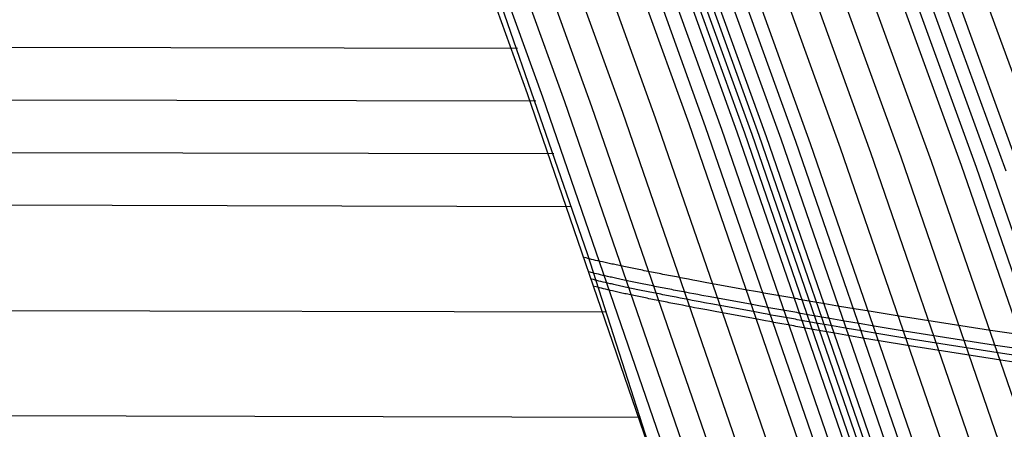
# Model space of a CAD drawing. Extents: x -260 to 296, y -277 to 294.
# Tile 172 of 241: x 208 to 223, y 51 to 57. Entities that reach past the tile are written whole.
import ezdxf

# ---------------------------------------------------------------- set-up
doc = ezdxf.new("R2010")
doc.units = 0
doc.layers.add('PREDEFINITO', color=7, linetype='CONTINUOUS')

msp = doc.modelspace()

# ---------------------------------------------------------------- linework, layer by layer
at = {"layer": 'PREDEFINITO'}
for p, q in [((214.481, 59.448, 441.097), (216.53, 53.521, 441.56)), ((219.818, 58.716, 437.119), (221.185, 54.955, 437.552)), ((220.265, 58.662, 436.926), (221.635, 54.892, 437.359)), ((220.709, 58.61, 436.724), (222.082, 54.832, 437.156)), ((220.93, 58.584, 436.617), (222.304, 54.803, 437.049)), ((221.149, 58.56, 436.505), (222.525, 54.774, 436.937)), ((221.367, 58.536, 436.391), (222.744, 54.746, 436.822)), ((221.585, 58.513, 436.276), (222.964, 54.719, 436.707)), ((222.02, 58.468, 436.043), (223.402, 54.665, 436.474)), ((214.763, 58.332, 440.621), (215.639, 55.897, 440.926)), ((214.988, 58.285, 439.698), (215.868, 55.844, 439.999)), ((215.311, 58.224, 439.11), (216.195, 55.778, 439.41)), ((215.712, 58.153, 438.781), (216.597, 55.702, 439.08)), ((216.166, 58.076, 438.634), (217.053, 55.619, 438.934)), ((216.652, 57.996, 438.593), (217.541, 55.533, 438.893)), ((217.147, 57.916, 438.58), (218.038, 55.448, 438.881)), ((217.392, 57.878, 438.561), (218.284, 55.406, 438.862)), ((217.63, 57.84, 438.52), (218.523, 55.366, 438.821)), ((217.86, 57.805, 438.448), (218.754, 55.328, 438.749)), ((217.971, 57.788, 438.397), (218.865, 55.309, 438.699)), ((218.078, 57.772, 438.335), (218.973, 55.292, 438.637)), ((218.184, 57.756, 438.268), (219.079, 55.275, 438.569)), ((218.291, 57.74, 438.203), (219.187, 55.257, 438.504)), ((218.506, 57.708, 438.078), (219.403, 55.223, 438.38)), ((218.723, 57.677, 437.961), (219.621, 55.188, 438.262)), ((218.942, 57.645, 437.849), (219.841, 55.154, 438.15)), ((219.384, 57.583, 437.64), (220.286, 55.086, 437.94)), ((219.831, 57.523, 437.443), (220.734, 55.02, 437.743)), ((205.598, 56.59, 443.008), (215.498, 56.568, 441.305)), ((215.639, 55.897, 440.926), (217.428, 50.688, 441.71)), ((215.868, 55.844, 439.999), (217.665, 50.623, 440.778)), ((205.597, 55.807, 443.106), (215.768, 55.785, 441.366)), ((216.195, 55.778, 439.41), (217.998, 50.545, 440.185)), ((216.597, 55.702, 439.08), (218.406, 50.457, 439.855)), ((217.053, 55.619, 438.934), (218.866, 50.362, 439.709)), ((217.541, 55.533, 438.893), (219.358, 50.264, 439.67)), ((218.038, 55.448, 438.881), (219.858, 50.166, 439.661)), ((218.284, 55.406, 438.862), (220.105, 50.119, 439.642)), ((218.523, 55.366, 438.821), (220.347, 50.072, 439.602)), ((218.754, 55.328, 438.749), (220.579, 50.028, 439.531)), ((218.865, 55.309, 438.699), (220.691, 50.007, 439.48)), ((218.973, 55.292, 438.637), (220.8, 49.986, 439.418)), ((219.079, 55.275, 438.569), (220.908, 49.966, 439.351)), ((219.187, 55.257, 438.504), (221.017, 49.945, 439.286)), ((219.403, 55.223, 438.38), (221.235, 49.905, 439.161)), ((219.621, 55.188, 438.262), (221.455, 49.864, 439.043)), ((219.841, 55.154, 438.15), (221.678, 49.824, 438.931)), ((205.596, 55.025, 443.205), (216.034, 55.002, 441.431)), ((220.286, 55.086, 437.94), (222.126, 49.744, 438.721)), ((220.734, 55.02, 437.743), (222.579, 49.666, 438.524)), ((221.185, 54.955, 437.552), (223.033, 49.589, 438.333)), ((221.635, 54.892, 437.359), (223.487, 49.514, 438.139)), ((222.082, 54.832, 437.156), (223.939, 49.442, 437.936)), ((222.304, 54.803, 437.049), (224.163, 49.406, 437.829)), ((222.525, 54.774, 436.937), (224.385, 49.372, 437.717)), ((111.835, 54.478, 461.174), (216.298, 54.219, 441.498)), ((216.53, 53.521, 441.56), (218.149, 48.484, 442.055)), ((216.514, 53.453, 441.139), (216.491, 53.459, 441.277)), ((216.539, 53.446, 441.008), (216.514, 53.453, 441.139)), ((216.566, 53.439, 440.884), (216.539, 53.446, 441.008)), ((216.594, 53.432, 440.765), (216.566, 53.439, 440.884)), ((216.624, 53.425, 440.652), (216.594, 53.432, 440.765)), ((216.656, 53.417, 440.545), (216.624, 53.425, 440.652)), ((216.689, 53.409, 440.443), (216.656, 53.417, 440.545)), ((216.724, 53.401, 440.347), (216.689, 53.409, 440.443)), ((216.76, 53.393, 440.257), (216.724, 53.401, 440.347)), ((216.779, 53.389, 440.213), (216.76, 53.393, 440.257)), ((216.798, 53.384, 440.171), (216.779, 53.389, 440.213)), ((216.817, 53.38, 440.13), (216.798, 53.384, 440.171)), ((216.837, 53.376, 440.09), (216.817, 53.38, 440.13)), ((216.857, 53.371, 440.052), (216.837, 53.376, 440.09)), ((216.878, 53.367, 440.014), (216.857, 53.371, 440.052)), ((216.899, 53.362, 439.978), (216.878, 53.367, 440.014)), ((216.92, 53.358, 439.943), (216.899, 53.362, 439.978)), ((216.941, 53.353, 439.909), (216.92, 53.358, 439.943)), ((216.963, 53.348, 439.877), (216.941, 53.353, 439.909)), ((216.985, 53.344, 439.845), (216.963, 53.348, 439.877)), ((216.588, 53.238, 441.172), (216.565, 53.245, 441.31)), ((216.613, 53.231, 441.041), (216.588, 53.238, 441.172)), ((216.639, 53.224, 440.916), (216.613, 53.231, 441.041)), ((216.668, 53.217, 440.798), (216.639, 53.224, 440.916)), ((216.698, 53.21, 440.685), (216.668, 53.217, 440.798)), ((216.73, 53.202, 440.578), (216.698, 53.21, 440.685)), ((216.763, 53.194, 440.476), (216.73, 53.202, 440.578)), ((217.008, 53.339, 439.814), (216.985, 53.344, 439.845)), ((217.03, 53.334, 439.785), (217.008, 53.339, 439.814)), ((217.053, 53.329, 439.756), (217.03, 53.334, 439.785)), ((217.077, 53.325, 439.729), (217.053, 53.329, 439.756)), ((217.1, 53.32, 439.702), (217.077, 53.325, 439.729)), ((217.124, 53.315, 439.677), (217.1, 53.32, 439.702)), ((217.148, 53.31, 439.652), (217.124, 53.315, 439.677)), ((217.173, 53.305, 439.629), (217.148, 53.31, 439.652)), ((217.198, 53.3, 439.606), (217.173, 53.305, 439.629)), ((217.223, 53.295, 439.584), (217.198, 53.3, 439.606)), ((217.248, 53.289, 439.564), (217.223, 53.295, 439.584)), ((217.273, 53.284, 439.544), (217.248, 53.289, 439.564)), ((217.299, 53.279, 439.524), (217.273, 53.284, 439.544)), ((217.325, 53.274, 439.506), (217.299, 53.279, 439.524)), ((217.351, 53.269, 439.489), (217.325, 53.274, 439.506)), ((217.378, 53.263, 439.472), (217.351, 53.269, 439.489)), ((217.404, 53.258, 439.456), (217.378, 53.263, 439.472)), ((217.431, 53.253, 439.441), (217.404, 53.258, 439.456)), ((217.458, 53.247, 439.426), (217.431, 53.253, 439.441)), ((217.486, 53.242, 439.413), (217.458, 53.247, 439.426)), ((217.513, 53.237, 439.4), (217.486, 53.242, 439.413)), ((217.541, 53.231, 439.387), (217.513, 53.237, 439.4)), ((217.569, 53.226, 439.376), (217.541, 53.231, 439.387)), ((217.597, 53.22, 439.365), (217.569, 53.226, 439.376)), ((217.625, 53.215, 439.354), (217.597, 53.22, 439.365)), ((217.653, 53.209, 439.344), (217.625, 53.215, 439.354)), ((217.682, 53.204, 439.335), (217.653, 53.209, 439.344)), ((217.711, 53.198, 439.326), (217.682, 53.204, 439.335)), ((216.625, 53.131, 441.189), (216.602, 53.137, 441.326)), ((216.65, 53.124, 441.058), (216.625, 53.131, 441.189)), ((216.676, 53.117, 440.933), (216.65, 53.124, 441.058)), ((216.705, 53.11, 440.814), (216.676, 53.117, 440.933)), ((216.735, 53.102, 440.701), (216.705, 53.11, 440.814)), ((216.767, 53.095, 440.594), (216.735, 53.102, 440.701)), ((216.798, 53.186, 440.38), (216.763, 53.194, 440.476)), ((216.8, 53.087, 440.493), (216.767, 53.095, 440.594)), ((216.834, 53.178, 440.289), (216.798, 53.186, 440.38)), ((216.835, 53.079, 440.397), (216.8, 53.087, 440.493)), ((216.853, 53.173, 440.246), (216.834, 53.178, 440.289)), ((216.871, 53.07, 440.306), (216.835, 53.079, 440.397)), ((216.872, 53.169, 440.204), (216.853, 53.173, 440.246)), ((216.89, 53.066, 440.262), (216.871, 53.07, 440.306)), ((216.891, 53.165, 440.163), (216.872, 53.169, 440.204)), ((216.909, 53.062, 440.22), (216.89, 53.066, 440.262)), ((216.911, 53.16, 440.123), (216.891, 53.165, 440.163)), ((216.928, 53.057, 440.179), (216.909, 53.062, 440.22)), ((216.931, 53.156, 440.084), (216.911, 53.16, 440.123)), ((216.948, 53.053, 440.14), (216.928, 53.057, 440.179)), ((216.952, 53.151, 440.047), (216.931, 53.156, 440.084)), ((216.973, 53.147, 440.011), (216.952, 53.151, 440.047)), ((216.994, 53.142, 439.976), (216.973, 53.147, 440.011)), ((217.015, 53.138, 439.942), (216.994, 53.142, 439.976)), ((217.037, 53.133, 439.909), (217.015, 53.138, 439.942)), ((217.059, 53.128, 439.878), (217.037, 53.133, 439.909)), ((217.082, 53.124, 439.847), (217.059, 53.128, 439.878)), ((217.105, 53.119, 439.818), (217.082, 53.124, 439.847)), ((217.128, 53.114, 439.789), (217.105, 53.119, 439.818)), ((217.151, 53.109, 439.762), (217.128, 53.114, 439.789)), ((217.175, 53.104, 439.735), (217.151, 53.109, 439.762)), ((217.199, 53.099, 439.71), (217.175, 53.104, 439.735)), ((217.223, 53.094, 439.685), (217.199, 53.099, 439.71)), ((217.247, 53.089, 439.662), (217.223, 53.094, 439.685)), ((217.272, 53.084, 439.639), (217.247, 53.089, 439.662)), ((217.297, 53.079, 439.617), (217.272, 53.084, 439.639)), ((217.322, 53.074, 439.596), (217.297, 53.079, 439.617)), ((217.348, 53.069, 439.576), (217.322, 53.074, 439.596)), ((217.373, 53.063, 439.557), (217.348, 53.069, 439.576)), ((217.399, 53.058, 439.539), (217.373, 53.063, 439.557)), ((217.426, 53.053, 439.521), (217.399, 53.058, 439.539)), ((217.74, 53.193, 439.318), (217.711, 53.198, 439.326)), ((217.798, 53.182, 439.304), (217.74, 53.193, 439.318)), ((217.857, 53.17, 439.291), (217.798, 53.182, 439.304)), ((217.916, 53.159, 439.28), (217.857, 53.17, 439.291)), ((217.976, 53.148, 439.271), (217.916, 53.159, 439.28)), ((218.037, 53.136, 439.263), (217.976, 53.148, 439.271)), ((218.098, 53.125, 439.257), (218.037, 53.136, 439.263)), ((218.159, 53.113, 439.252), (218.098, 53.125, 439.257)), ((218.282, 53.09, 439.244), (218.159, 53.113, 439.252)), ((218.905, 52.976, 439.229), (218.282, 53.09, 439.244)), ((216.662, 53.024, 441.206), (216.639, 53.03, 441.343)), ((216.687, 53.017, 441.075), (216.662, 53.024, 441.206)), ((216.713, 53.01, 440.95), (216.687, 53.017, 441.075)), ((216.742, 53.002, 440.831), (216.713, 53.01, 440.95)), ((216.772, 52.995, 440.718), (216.742, 53.002, 440.831)), ((216.803, 52.987, 440.611), (216.772, 52.995, 440.718)), ((216.837, 52.979, 440.509), (216.803, 52.987, 440.611)), ((216.872, 52.971, 440.413), (216.837, 52.979, 440.509)), ((216.908, 52.963, 440.323), (216.872, 52.971, 440.413)), ((216.927, 52.958, 440.279), (216.908, 52.963, 440.323)), ((216.946, 52.954, 440.237), (216.927, 52.958, 440.279)), ((216.965, 52.95, 440.196), (216.946, 52.954, 440.237)), ((216.968, 53.048, 440.101), (216.948, 53.053, 440.14)), ((216.985, 52.945, 440.156), (216.965, 52.95, 440.196)), ((216.989, 53.044, 440.064), (216.968, 53.048, 440.101)), ((217.005, 52.941, 440.118), (216.985, 52.945, 440.156)), ((217.01, 53.039, 440.028), (216.989, 53.044, 440.064)), ((217.026, 52.936, 440.08), (217.005, 52.941, 440.118)), ((217.031, 53.035, 439.993), (217.01, 53.039, 440.028)), ((217.047, 52.932, 440.044), (217.026, 52.936, 440.08)), ((217.053, 53.03, 439.959), (217.031, 53.035, 439.993)), ((217.068, 52.927, 440.009), (217.047, 52.932, 440.044)), ((217.074, 53.025, 439.926), (217.053, 53.03, 439.959)), ((217.09, 52.922, 439.975), (217.068, 52.927, 440.009)), ((217.097, 53.021, 439.894), (217.074, 53.025, 439.926)), ((217.111, 52.918, 439.942), (217.09, 52.922, 439.975)), ((217.119, 53.016, 439.864), (217.097, 53.021, 439.894)), ((217.134, 52.913, 439.911), (217.111, 52.918, 439.942)), ((217.142, 53.011, 439.834), (217.119, 53.016, 439.864)), ((217.156, 52.908, 439.88), (217.134, 52.913, 439.911)), ((217.165, 53.006, 439.806), (217.142, 53.011, 439.834)), ((217.188, 53.001, 439.778), (217.165, 53.006, 439.806)), ((217.212, 52.996, 439.752), (217.188, 53.001, 439.778)), ((217.236, 52.991, 439.726), (217.212, 52.996, 439.752)), ((217.26, 52.986, 439.702), (217.236, 52.991, 439.726)), ((217.284, 52.981, 439.678), (217.26, 52.986, 439.702)), ((217.309, 52.976, 439.655), (217.284, 52.981, 439.678)), ((217.334, 52.971, 439.634), (217.309, 52.976, 439.655)), ((217.359, 52.966, 439.613), (217.334, 52.971, 439.634)), ((217.385, 52.961, 439.593), (217.359, 52.966, 439.613)), ((217.411, 52.955, 439.574), (217.385, 52.961, 439.593)), ((217.437, 52.95, 439.555), (217.411, 52.955, 439.574)), ((217.452, 53.048, 439.505), (217.426, 53.053, 439.521)), ((217.463, 52.945, 439.538), (217.437, 52.95, 439.555)), ((217.479, 53.042, 439.489), (217.452, 53.048, 439.505)), ((217.489, 52.94, 439.521), (217.463, 52.945, 439.538)), ((217.506, 53.037, 439.474), (217.479, 53.042, 439.489)), ((217.516, 52.934, 439.505), (217.489, 52.94, 439.521)), ((217.533, 53.031, 439.459), (217.506, 53.037, 439.474)), ((217.543, 52.929, 439.49), (217.516, 52.934, 439.505)), ((217.56, 53.026, 439.445), (217.533, 53.031, 439.459)), ((217.57, 52.923, 439.476), (217.543, 52.929, 439.49)), ((217.588, 53.021, 439.432), (217.56, 53.026, 439.445)), ((217.597, 52.918, 439.462), (217.57, 52.923, 439.476)), ((217.615, 53.015, 439.42), (217.588, 53.021, 439.432)), ((217.625, 52.913, 439.449), (217.597, 52.918, 439.462)), ((217.643, 53.01, 439.408), (217.615, 53.015, 439.42)), ((217.653, 52.907, 439.436), (217.625, 52.913, 439.449)), ((217.671, 53.004, 439.397), (217.643, 53.01, 439.408)), ((217.7, 52.999, 439.387), (217.671, 53.004, 439.397)), ((217.728, 52.993, 439.377), (217.7, 52.999, 439.387)), ((217.757, 52.988, 439.368), (217.728, 52.993, 439.377)), ((217.786, 52.982, 439.359), (217.757, 52.988, 439.368)), ((217.814, 52.976, 439.351), (217.786, 52.982, 439.359)), ((217.873, 52.965, 439.336), (217.814, 52.976, 439.351)), ((217.932, 52.954, 439.324), (217.873, 52.965, 439.336)), ((217.991, 52.942, 439.313), (217.932, 52.954, 439.324)), ((218.051, 52.931, 439.304), (217.991, 52.942, 439.313)), ((218.112, 52.92, 439.296), (218.051, 52.931, 439.304)), ((218.172, 52.908, 439.29), (218.112, 52.92, 439.296)), ((219.029, 52.954, 439.222), (218.905, 52.976, 439.229)), ((219.09, 52.943, 439.217), (219.029, 52.954, 439.222)), ((219.151, 52.932, 439.211), (219.09, 52.943, 439.217)), ((219.212, 52.921, 439.203), (219.151, 52.932, 439.211)), ((219.272, 52.91, 439.194), (219.212, 52.921, 439.203)), ((219.332, 52.899, 439.183), (219.272, 52.91, 439.194)), ((111.835, 52.904, 461.192), (216.816, 52.653, 441.639)), ((217.179, 52.903, 439.851), (217.156, 52.908, 439.88)), ((217.202, 52.898, 439.822), (217.179, 52.903, 439.851)), ((217.225, 52.893, 439.795), (217.202, 52.898, 439.822)), ((217.249, 52.888, 439.768), (217.225, 52.893, 439.795)), ((217.273, 52.883, 439.743), (217.249, 52.888, 439.768)), ((217.297, 52.878, 439.718), (217.273, 52.883, 439.743)), ((217.322, 52.873, 439.695), (217.297, 52.878, 439.718)), ((217.346, 52.868, 439.672), (217.322, 52.873, 439.695)), ((217.371, 52.863, 439.65), (217.346, 52.868, 439.672)), ((217.397, 52.858, 439.629), (217.371, 52.863, 439.65)), ((217.422, 52.853, 439.609), (217.397, 52.858, 439.629)), ((217.448, 52.847, 439.59), (217.422, 52.853, 439.609)), ((217.474, 52.842, 439.572), (217.448, 52.847, 439.59)), ((217.5, 52.837, 439.554), (217.474, 52.842, 439.572)), ((217.527, 52.832, 439.538), (217.5, 52.837, 439.554)), ((217.553, 52.826, 439.522), (217.527, 52.832, 439.538)), ((217.58, 52.821, 439.507), (217.553, 52.826, 439.522)), ((217.607, 52.815, 439.492), (217.58, 52.821, 439.507)), ((217.635, 52.81, 439.478), (217.607, 52.815, 439.492)), ((217.662, 52.805, 439.465), (217.635, 52.81, 439.478)), ((217.681, 52.902, 439.425), (217.653, 52.907, 439.436)), ((217.69, 52.799, 439.453), (217.662, 52.805, 439.465)), ((217.709, 52.896, 439.414), (217.681, 52.902, 439.425)), ((217.718, 52.794, 439.441), (217.69, 52.799, 439.453)), ((217.737, 52.891, 439.403), (217.709, 52.896, 439.414)), ((217.746, 52.788, 439.43), (217.718, 52.794, 439.441)), ((217.765, 52.885, 439.394), (217.737, 52.891, 439.403)), ((217.774, 52.782, 439.42), (217.746, 52.788, 439.43)), ((217.794, 52.879, 439.384), (217.765, 52.885, 439.394)), ((217.803, 52.777, 439.41), (217.774, 52.782, 439.42)), ((217.823, 52.874, 439.376), (217.794, 52.879, 439.384)), ((217.831, 52.771, 439.401), (217.803, 52.777, 439.41)), ((217.852, 52.868, 439.368), (217.823, 52.874, 439.376)), ((217.86, 52.766, 439.392), (217.831, 52.771, 439.401)), ((217.91, 52.857, 439.353), (217.852, 52.868, 439.368)), ((217.889, 52.76, 439.384), (217.86, 52.766, 439.392)), ((217.969, 52.846, 439.34), (217.91, 52.857, 439.353)), ((218.029, 52.834, 439.329), (217.969, 52.846, 439.34)), ((218.088, 52.823, 439.32), (218.029, 52.834, 439.329)), ((218.149, 52.811, 439.312), (218.088, 52.823, 439.32)), ((218.21, 52.8, 439.306), (218.149, 52.811, 439.312)), ((218.234, 52.897, 439.284), (218.172, 52.908, 439.29)), ((218.271, 52.788, 439.301), (218.21, 52.8, 439.306)), ((218.357, 52.873, 439.277), (218.234, 52.897, 439.284)), ((218.394, 52.765, 439.294), (218.271, 52.788, 439.301)), ((218.98, 52.759, 439.262), (218.357, 52.873, 439.277)), ((219.017, 52.65, 439.279), (218.394, 52.765, 439.294)), ((219.391, 52.889, 439.17), (219.332, 52.899, 439.183)), ((219.45, 52.878, 439.156), (219.391, 52.889, 439.17)), ((219.479, 52.873, 439.148), (219.45, 52.878, 439.156)), ((219.508, 52.868, 439.139), (219.479, 52.873, 439.148)), ((219.537, 52.863, 439.13), (219.508, 52.868, 439.139)), ((219.566, 52.858, 439.12), (219.537, 52.863, 439.13)), ((219.594, 52.853, 439.11), (219.566, 52.858, 439.12)), ((219.623, 52.848, 439.099), (219.594, 52.853, 439.11)), ((219.651, 52.843, 439.087), (219.623, 52.848, 439.099)), ((219.679, 52.838, 439.075), (219.651, 52.843, 439.087)), ((219.707, 52.833, 439.062), (219.679, 52.838, 439.075)), ((219.734, 52.828, 439.048), (219.707, 52.833, 439.062)), ((219.762, 52.823, 439.033), (219.734, 52.828, 439.048)), ((219.789, 52.818, 439.018), (219.762, 52.823, 439.033)), ((220.058, 52.771, 438.853), (219.789, 52.818, 439.018)), ((220.275, 52.734, 438.729), (220.058, 52.771, 438.853)), ((217.947, 52.749, 439.37), (217.889, 52.76, 439.384)), ((218.006, 52.737, 439.357), (217.947, 52.749, 439.37)), ((218.066, 52.726, 439.346), (218.006, 52.737, 439.357)), ((218.126, 52.714, 439.337), (218.066, 52.726, 439.346)), ((218.186, 52.703, 439.329), (218.126, 52.714, 439.337)), ((218.247, 52.691, 439.323), (218.186, 52.703, 439.329)), ((218.308, 52.68, 439.318), (218.247, 52.691, 439.323)), ((218.431, 52.657, 439.31), (218.308, 52.68, 439.318)), ((219.055, 52.541, 439.296), (218.431, 52.657, 439.31)), ((219.104, 52.736, 439.255), (218.98, 52.759, 439.262)), ((219.141, 52.627, 439.272), (219.017, 52.65, 439.279)), ((219.165, 52.725, 439.25), (219.104, 52.736, 439.255)), ((219.203, 52.616, 439.267), (219.141, 52.627, 439.272)), ((219.226, 52.714, 439.244), (219.165, 52.725, 439.25)), ((219.287, 52.703, 439.236), (219.226, 52.714, 439.244)), ((219.347, 52.692, 439.227), (219.287, 52.703, 439.236)), ((219.407, 52.681, 439.216), (219.347, 52.692, 439.227)), ((219.466, 52.671, 439.203), (219.407, 52.681, 439.216)), ((219.525, 52.66, 439.189), (219.466, 52.671, 439.203)), ((219.554, 52.655, 439.18), (219.525, 52.66, 439.189)), ((219.583, 52.65, 439.172), (219.554, 52.655, 439.18)), ((219.612, 52.645, 439.163), (219.583, 52.65, 439.172)), ((219.641, 52.64, 439.153), (219.612, 52.645, 439.163)), ((219.67, 52.634, 439.142), (219.641, 52.64, 439.153)), ((219.698, 52.629, 439.132), (219.67, 52.634, 439.142)), ((219.726, 52.624, 439.12), (219.698, 52.629, 439.132)), ((219.754, 52.619, 439.108), (219.726, 52.624, 439.12)), ((219.782, 52.615, 439.095), (219.754, 52.619, 439.108)), ((220.494, 52.697, 438.611), (220.275, 52.734, 438.729)), ((220.715, 52.66, 438.499), (220.494, 52.697, 438.611)), ((221.162, 52.587, 438.289), (220.715, 52.66, 438.499)), ((219.179, 52.518, 439.288), (219.055, 52.541, 439.296)), ((219.24, 52.507, 439.283), (219.179, 52.518, 439.288)), ((219.264, 52.605, 439.26), (219.203, 52.616, 439.267)), ((219.301, 52.496, 439.277), (219.24, 52.507, 439.283)), ((219.324, 52.594, 439.253), (219.264, 52.605, 439.26)), ((219.362, 52.485, 439.269), (219.301, 52.496, 439.277)), ((219.385, 52.583, 439.243), (219.324, 52.594, 439.253)), ((219.422, 52.474, 439.26), (219.362, 52.485, 439.269)), ((219.445, 52.572, 439.233), (219.385, 52.583, 439.243)), ((219.482, 52.463, 439.249), (219.422, 52.474, 439.26)), ((219.504, 52.562, 439.22), (219.445, 52.572, 439.233)), ((219.563, 52.551, 439.205), (219.504, 52.562, 439.22)), ((219.592, 52.546, 439.197), (219.563, 52.551, 439.205)), ((219.621, 52.541, 439.188), (219.592, 52.546, 439.197)), ((219.65, 52.536, 439.179), (219.621, 52.541, 439.188)), ((219.679, 52.53, 439.17), (219.65, 52.536, 439.179)), ((219.707, 52.525, 439.159), (219.679, 52.53, 439.17)), ((219.736, 52.52, 439.148), (219.707, 52.525, 439.159)), ((219.764, 52.515, 439.137), (219.736, 52.52, 439.148)), ((219.792, 52.51, 439.124), (219.764, 52.515, 439.137)), ((219.81, 52.61, 439.081), (219.782, 52.615, 439.095)), ((219.82, 52.505, 439.111), (219.792, 52.51, 439.124)), ((219.837, 52.605, 439.066), (219.81, 52.61, 439.081)), ((219.847, 52.5, 439.097), (219.82, 52.505, 439.111)), ((219.864, 52.6, 439.051), (219.837, 52.605, 439.066)), ((219.875, 52.496, 439.083), (219.847, 52.5, 439.097)), ((220.133, 52.553, 438.886), (219.864, 52.6, 439.051)), ((219.902, 52.491, 439.068), (219.875, 52.496, 439.083)), ((220.171, 52.443, 438.903), (219.902, 52.491, 439.068)), ((220.351, 52.515, 438.762), (220.133, 52.553, 438.886)), ((220.57, 52.478, 438.644), (220.351, 52.515, 438.762)), ((220.791, 52.44, 438.532), (220.57, 52.478, 438.644)), ((222.517, 52.376, 437.707), (221.162, 52.587, 438.289)), ((219.541, 52.453, 439.237), (219.482, 52.463, 439.249)), ((219.6, 52.442, 439.222), (219.541, 52.453, 439.237)), ((219.629, 52.437, 439.214), (219.6, 52.442, 439.222)), ((219.659, 52.432, 439.205), (219.629, 52.437, 439.214)), ((219.687, 52.427, 439.196), (219.659, 52.432, 439.205)), ((219.716, 52.421, 439.186), (219.687, 52.427, 439.196)), ((219.745, 52.416, 439.176), (219.716, 52.421, 439.186)), ((219.773, 52.411, 439.165), (219.745, 52.416, 439.176)), ((219.801, 52.406, 439.153), (219.773, 52.411, 439.165)), ((219.829, 52.401, 439.141), (219.801, 52.406, 439.153)), ((219.857, 52.396, 439.128), (219.829, 52.401, 439.141)), ((219.885, 52.391, 439.114), (219.857, 52.396, 439.128)), ((219.912, 52.386, 439.1), (219.885, 52.391, 439.114)), ((219.94, 52.381, 439.084), (219.912, 52.386, 439.1)), ((220.209, 52.334, 438.92), (219.94, 52.381, 439.084)), ((220.388, 52.406, 438.778), (220.171, 52.443, 438.903)), ((220.426, 52.296, 438.795), (220.209, 52.334, 438.92)), ((220.608, 52.368, 438.66), (220.388, 52.406, 438.778)), ((220.829, 52.331, 438.548), (220.608, 52.368, 438.66)), ((221.238, 52.366, 438.322), (220.791, 52.44, 438.532)), ((221.276, 52.256, 438.339), (220.829, 52.331, 438.548)), ((222.593, 52.154, 437.74), (221.238, 52.366, 438.322)), ((222.966, 52.309, 437.504), (222.517, 52.376, 437.707)), ((220.645, 52.258, 438.677), (220.426, 52.296, 438.795)), ((220.867, 52.221, 438.565), (220.645, 52.258, 438.677)), ((221.314, 52.146, 438.355), (220.867, 52.221, 438.565)), ((222.631, 52.043, 437.756), (221.276, 52.256, 438.339)), ((222.669, 51.933, 437.773), (221.314, 52.146, 438.355)), ((223.043, 52.087, 437.537), (222.593, 52.154, 437.74)), ((223.081, 51.976, 437.554), (222.631, 52.043, 437.756)), ((223.119, 51.865, 437.571), (222.669, 51.933, 437.773)), ((111.834, 51.335, 461.215), (217.324, 51.088, 441.789))]:
    msp.add_line(p, q, dxfattribs=at)

doc.saveas('drawing.dxf')
